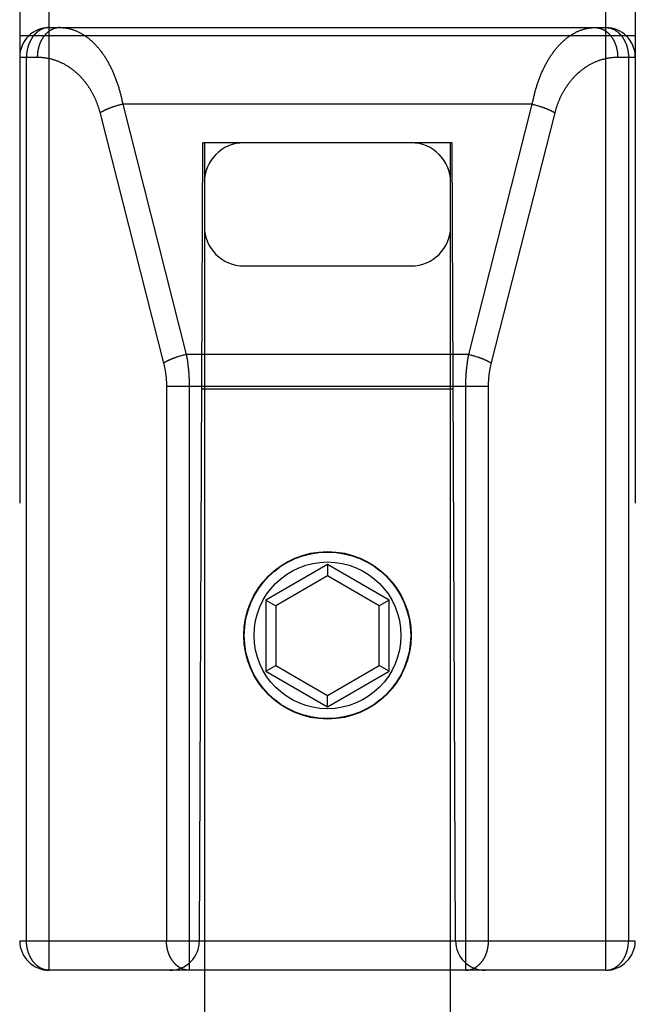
# Model space of a CAD drawing. Header units: inches. Extents: x 0 to 233, y 0 to 151.
# Tile 73 of 85: x 73.94 to 74.565, y 107.638 to 108.637. Entities that reach past the tile are written whole.
import ezdxf

# ---------------------------------------------------------------- set-up
doc = ezdxf.new("R2010")
doc.units = ezdxf.units.IN
doc.header["$LTSCALE"] = 12.808219
doc.header["$MEASUREMENT"] = 0
doc.linetypes.add('HIDDEN', pattern=[0.2, 0.1, -0.1])
doc.layers.add('02___PRT_ALL_AXES', color=7, linetype='CONTINUOUS')
doc.layers.add('DEFAULT_2', color=8, linetype='HIDDEN')

msp = doc.modelspace()

# ---------------------------------------------------------------- linework, layer by layer
at = {"layer": '02___PRT_ALL_AXES', "color": 8, "linetype": 'HIDDEN'}
msp.add_line((73.97027, 108.62916), (74.53527, 108.62916), dxfattribs=at)
msp.add_circle((74.25277, 108.01216), 0.085, dxfattribs=at)
at = {"layer": 'DEFAULT_2', "color": 8, "linetype": 'HIDDEN'}
for p, q in [((73.97027, 107.67216), (73.97027, 109.45716)), ((74.53527, 107.67216), (74.53527, 109.45716)), ((73.94027, 109.42716), (73.94027, 107.70216)), ((74.56527, 109.42716), (74.56527, 107.70216)), ((73.97027, 108.62916), (74.53527, 108.62916)), ((73.94027, 108.62116), (74.56527, 108.62116)), ((73.94027, 108.59916), (73.95817, 108.59916)), ((73.94721, 107.70216), (73.94721, 108.59916)), ((74.54737, 108.59916), (74.56527, 108.59916)), ((74.55834, 108.59916), (74.55834, 107.70216)), ((74.02161, 108.54325), (74.08637, 108.28854)), ((74.03546, 108.54867), (74.03468, 108.54841)), ((74.03625, 108.54893), (74.03546, 108.54867)), ((74.03705, 108.54919), (74.03625, 108.54893)), ((74.03786, 108.54944), (74.03705, 108.54919)), ((74.03867, 108.54969), (74.03786, 108.54944)), ((74.04071, 108.55027), (74.03989, 108.55004)), ((74.04154, 108.5505), (74.04071, 108.55027)), ((74.04236, 108.55071), (74.04154, 108.5505)), ((74.04319, 108.55092), (74.04236, 108.55071)), ((74.04402, 108.55113), (74.04319, 108.55092)), ((74.04486, 108.55132), (74.04402, 108.55113)), ((74.04486, 108.55132), (74.10944, 108.29731)), ((74.46069, 108.55132), (74.04486, 108.55132)), ((74.39611, 108.29731), (74.46069, 108.55132)), ((74.419, 108.28783), (74.48375, 108.54255)), ((74.46194, 108.55103), (74.46277, 108.55082)), ((74.46277, 108.55082), (74.46359, 108.55061)), ((74.46359, 108.55061), (74.46442, 108.55038)), ((74.46442, 108.55038), (74.46524, 108.55016)), ((74.46524, 108.55016), (74.46606, 108.54992)), ((74.46606, 108.54992), (74.46688, 108.54969)), ((74.46688, 108.54969), (74.46769, 108.54944)), ((74.46769, 108.54944), (74.46849, 108.54919)), ((74.46849, 108.54919), (74.46929, 108.54893)), ((74.46929, 108.54893), (74.47008, 108.54867)), ((74.12277, 107.70216), (74.12627, 108.51216)), ((74.12777, 108.51216), (74.12627, 108.51216)), ((74.12777, 108.51216), (74.12777, 76.51038)), ((74.37777, 108.51216), (74.12777, 108.51216)), ((74.37777, 76.51038), (74.37777, 108.51216)), ((74.37927, 108.51216), (74.37777, 108.51216)), ((74.38277, 107.70216), (74.37927, 108.51216)), ((74.16777, 108.38716), (74.33777, 108.38716)), ((74.10004, 108.29466), (74.09926, 108.2944)), ((74.10083, 108.29492), (74.10004, 108.29466)), ((74.10163, 108.29518), (74.10083, 108.29492)), ((74.10244, 108.29543), (74.10163, 108.29518)), ((74.10325, 108.29567), (74.10244, 108.29543)), ((74.10529, 108.29626), (74.10447, 108.29603)), ((74.10612, 108.29648), (74.10529, 108.29626)), ((74.10694, 108.2967), (74.10612, 108.29648)), ((74.10777, 108.29691), (74.10694, 108.2967)), ((74.1086, 108.29712), (74.10777, 108.29691)), ((74.10944, 108.29731), (74.1086, 108.29712)), ((74.39611, 108.29731), (74.10944, 108.29731)), ((74.39611, 108.29731), (74.39694, 108.29712)), ((74.39694, 108.29712), (74.39777, 108.29691)), ((74.39777, 108.29691), (74.3986, 108.2967)), ((74.3986, 108.2967), (74.39943, 108.29648)), ((74.39943, 108.29648), (74.40025, 108.29626)), ((74.40025, 108.29626), (74.40107, 108.29603)), ((74.40107, 108.29603), (74.40189, 108.29579)), ((74.40189, 108.29579), (74.4027, 108.29555)), ((74.4027, 108.29555), (74.40351, 108.2953)), ((74.40351, 108.2953), (74.40431, 108.29505)), ((74.40431, 108.29505), (74.40511, 108.29479)), ((74.08927, 108.26588), (74.08928, 107.70216)), ((74.08928, 108.26515), (74.41627, 108.26515)), ((74.11234, 108.26615), (74.11234, 107.67216)), ((74.38035, 108.26216), (74.12519, 108.26216)), ((74.25277, 108.08402), (74.19027, 108.04794)), ((74.25277, 108.08402), (74.25277, 108.07247)), ((74.31527, 108.04794), (74.25277, 108.08402)), ((74.25277, 108.07247), (74.20027, 108.04216)), ((74.30527, 108.04216), (74.25277, 108.07247)), ((74.19027, 108.04794), (74.19027, 107.97577)), ((74.19027, 108.04794), (74.20027, 108.04216)), ((74.20027, 108.04216), (74.20027, 107.98154)), ((74.31527, 108.04794), (74.30527, 108.04216)), ((74.30527, 107.98154), (74.30527, 108.04216)), ((74.31527, 107.97577), (74.31527, 108.04794)), ((74.19027, 107.97577), (74.20027, 107.98154)), ((74.19027, 107.97577), (74.25277, 107.93968)), ((74.20027, 107.98154), (74.25277, 107.95123)), ((74.25277, 107.95123), (74.30527, 107.98154)), ((74.25277, 107.93968), (74.31527, 107.97577)), ((74.31527, 107.97577), (74.30527, 107.98154)), ((74.25277, 107.93968), (74.25277, 107.95123)), ((73.94027, 107.70216), (74.56527, 107.70216)), ((74.53527, 107.67216), (73.97027, 107.67216))]:
    msp.add_line(p, q, dxfattribs=at)
for points in [[(73.97027, 108.62916), (73.96996, 108.62916), (73.96965, 108.62915), (73.96933, 108.62914), (73.96901, 108.62912), (73.96869, 108.62909), (73.96837, 108.62906), (73.96804, 108.62902), (73.96772, 108.62898), (73.9674, 108.62893), (73.96708, 108.62887), (73.96676, 108.62881), (73.96644, 108.62875), (73.96612, 108.62867), (73.9658, 108.62859), (73.96548, 108.62851), (73.96517, 108.62842), (73.96485, 108.62832), (73.96454, 108.62822), (73.96423, 108.62811), (73.96391, 108.628), (73.9636, 108.62788), (73.96329, 108.62776), (73.96299, 108.62763), (73.96268, 108.62749), (73.96237, 108.62735), (73.96207, 108.6272), (73.96177, 108.62705), (73.96147, 108.62689), (73.96117, 108.62673), (73.96087, 108.62656), (73.96058, 108.62639), (73.96029, 108.62621), (73.96, 108.62602), (73.95971, 108.62583), (73.95942, 108.62564), (73.95913, 108.62543), (73.95885, 108.62523), (73.95857, 108.62502), (73.95829, 108.6248), (73.95802, 108.62458), (73.95775, 108.62435), (73.95747, 108.62412), (73.95721, 108.62389), (73.95694, 108.62365), (73.95668, 108.6234), (73.95642, 108.62315), (73.95616, 108.62289), (73.95591, 108.62263), (73.95565, 108.62237), (73.9554, 108.6221), (73.95516, 108.62183), (73.95492, 108.62155), (73.95468, 108.62127), (73.95444, 108.62098), (73.9542, 108.62069), (73.95397, 108.62039), (73.95375, 108.62009), (73.95352, 108.61979), (73.9533, 108.61948), (73.95308, 108.61917), (73.95287, 108.61885), (73.95266, 108.61853), (73.95245, 108.61821), (73.95225, 108.61788), (73.95205, 108.61755), (73.95185, 108.61722), (73.95166, 108.61688), (73.95147, 108.61654), (73.95128, 108.61619), (73.9511, 108.61584), (73.95092, 108.61549), (73.95075, 108.61514), (73.95058, 108.61478), (73.95041, 108.61442), (73.95025, 108.61405), (73.95009, 108.61369), (73.94993, 108.61332), (73.94978, 108.61294), (73.94964, 108.61257), (73.94949, 108.61219), (73.94936, 108.61181), (73.94922, 108.61143), (73.94909, 108.61104), (73.94896, 108.61065), (73.94884, 108.61026), (73.94872, 108.60987), (73.94861, 108.60948), (73.9485, 108.60908), (73.9484, 108.60868), (73.9483, 108.60828), (73.9482, 108.60788), (73.94811, 108.60748), (73.94802, 108.60707), (73.94794, 108.60666), (73.94786, 108.60626), (73.94778, 108.60585), (73.94771, 108.60543), (73.94765, 108.60502), (73.94759, 108.60461), (73.94753, 108.60419), (73.94748, 108.60378), (73.94743, 108.60336), (73.94739, 108.60294), (73.94735, 108.60253), (73.94732, 108.60211), (73.94729, 108.60169), (73.94726, 108.60127), (73.94724, 108.60085), (73.94723, 108.60043), (73.94721, 108.60001), (73.94721, 108.59958), (73.94721, 108.59916)], [(73.98124, 108.62916), (73.98091, 108.62916), (73.98058, 108.62915), (73.98025, 108.62914), (73.97992, 108.62911), (73.97959, 108.62909), (73.97926, 108.62905), (73.97893, 108.62901), (73.97861, 108.62897), (73.97828, 108.62892), (73.97795, 108.62886), (73.97763, 108.62879), (73.9773, 108.62872), (73.97698, 108.62865), (73.97666, 108.62857), (73.97633, 108.62848), (73.97601, 108.62838), (73.97569, 108.62828), (73.97537, 108.62818), (73.97505, 108.62807), (73.97474, 108.62795), (73.97442, 108.62782), (73.97411, 108.6277), (73.9738, 108.62756), (73.97348, 108.62742), (73.97318, 108.62727), (73.97287, 108.62712), (73.97256, 108.62696), (73.97226, 108.6268), (73.97195, 108.62663), (73.97165, 108.62645), (73.97136, 108.62627), (73.97106, 108.62609), (73.97076, 108.62589), (73.97047, 108.6257), (73.97018, 108.62549), (73.96989, 108.62529), (73.96961, 108.62507), (73.96932, 108.62485), (73.96904, 108.62463), (73.96877, 108.6244), (73.96849, 108.62417), (73.96822, 108.62393), (73.96795, 108.62368), (73.96768, 108.62343), (73.96741, 108.62318), (73.96715, 108.62292), (73.96689, 108.62266), (73.96663, 108.62239), (73.96638, 108.62211), (73.96613, 108.62184), (73.96588, 108.62155), (73.96564, 108.62127), (73.9654, 108.62097), (73.96516, 108.62068), (73.96493, 108.62038), (73.96469, 108.62007), (73.96447, 108.61976), (73.96424, 108.61945), (73.96402, 108.61913), (73.9638, 108.61881), (73.96359, 108.61848), (73.96338, 108.61815), (73.96317, 108.61782), (73.96297, 108.61748), (73.96277, 108.61714), (73.96258, 108.6168), (73.96238, 108.61645), (73.9622, 108.6161), (73.96201, 108.61574), (73.96183, 108.61538), (73.96166, 108.61502), (73.96148, 108.61466), (73.96132, 108.61429), (73.96115, 108.61392), (73.96099, 108.61354), (73.96084, 108.61316), (73.96068, 108.61278), (73.96054, 108.6124), (73.96039, 108.61201), (73.96025, 108.61163), (73.96012, 108.61123), (73.95999, 108.61084), (73.95986, 108.61045), (73.95974, 108.61005), (73.95962, 108.60965), (73.95951, 108.60924), (73.9594, 108.60884), (73.9593, 108.60843), (73.9592, 108.60803), (73.9591, 108.60762), (73.95901, 108.6072), (73.95893, 108.60679), (73.95885, 108.60637), (73.95877, 108.60596), (73.9587, 108.60554), (73.95863, 108.60512), (73.95857, 108.6047), (73.95851, 108.60428), (73.95845, 108.60386), (73.9584, 108.60343), (73.95836, 108.60301), (73.95832, 108.60258), (73.95828, 108.60216), (73.95825, 108.60173), (73.95823, 108.6013), (73.95821, 108.60088), (73.95819, 108.60045), (73.95818, 108.60002), (73.95817, 108.59959), (73.95817, 108.59916)], [(73.98124, 108.62916), (73.98196, 108.62916), (73.98269, 108.62914), (73.98341, 108.6291), (73.98414, 108.62906), (73.98486, 108.629), (73.98559, 108.62893), (73.98631, 108.62884), (73.98703, 108.62875), (73.98775, 108.62863), (73.98847, 108.62851), (73.98919, 108.62837), (73.98991, 108.62822), (73.99063, 108.62806), (73.99134, 108.62789), (73.99205, 108.6277), (73.99276, 108.6275), (73.99347, 108.62729), (73.99418, 108.62706), (73.99489, 108.62682), (73.99559, 108.62657), (73.99629, 108.62631), (73.99699, 108.62604), (73.99768, 108.62575), (73.99838, 108.62545), (73.99907, 108.62514), (73.99976, 108.62481), (74.00044, 108.62448), (74.00112, 108.62413), (74.0018, 108.62377), (74.00248, 108.6234), (74.00315, 108.62302), (74.00382, 108.62263), (74.00449, 108.62223), (74.00515, 108.62181), (74.00581, 108.62138), (74.00646, 108.62095), (74.00712, 108.6205), (74.00776, 108.62004), (74.00841, 108.61957), (74.00905, 108.61909), (74.00968, 108.6186), (74.01032, 108.6181), (74.01094, 108.61759), (74.01157, 108.61707), (74.01219, 108.61653), (74.0128, 108.61599), (74.01341, 108.61544), (74.01402, 108.61488), (74.01462, 108.61431), (74.01522, 108.61373), (74.01581, 108.61314), (74.01639, 108.61255), (74.01698, 108.61194), (74.01755, 108.61133), (74.01813, 108.6107), (74.0187, 108.61007), (74.01926, 108.60943), (74.01982, 108.60878), (74.02037, 108.60812), (74.02092, 108.60745), (74.02146, 108.60678), (74.022, 108.6061), (74.02253, 108.60541), (74.02306, 108.60471), (74.02358, 108.60401), (74.02409, 108.6033), (74.0246, 108.60258), (74.02511, 108.60185), (74.02561, 108.60112), (74.02611, 108.60038), (74.02659, 108.59963), (74.02708, 108.59888), (74.02756, 108.59812), (74.02803, 108.59735), (74.0285, 108.59658), (74.02896, 108.5958), (74.02942, 108.59502), (74.02987, 108.59423), (74.03031, 108.59343), (74.03075, 108.59263), (74.03118, 108.59182), (74.03161, 108.59101), (74.03204, 108.59019), (74.03245, 108.58937), (74.03286, 108.58854), (74.03327, 108.5877), (74.03367, 108.58687), (74.03406, 108.58602), (74.03445, 108.58517), (74.03484, 108.58432), (74.03521, 108.58346), (74.03558, 108.5826), (74.03595, 108.58174), (74.03631, 108.58087), (74.03666, 108.57999), (74.03701, 108.57912), (74.03736, 108.57823), (74.03769, 108.57735), (74.03803, 108.57646), (74.03835, 108.57557), (74.03867, 108.57467), (74.03899, 108.57377), (74.0393, 108.57287), (74.0396, 108.57196), (74.0399, 108.57105), (74.04019, 108.57014), (74.04048, 108.56922), (74.04076, 108.5683), (74.04103, 108.56738), (74.0413, 108.56646), (74.04156, 108.56553), (74.04182, 108.5646), (74.04208, 108.56367), (74.04232, 108.56273), (74.04256, 108.56179), (74.0428, 108.56085), (74.04303, 108.55991), (74.04325, 108.55897), (74.04347, 108.55802), (74.04369, 108.55707), (74.0439, 108.55612), (74.0441, 108.55516), (74.0443, 108.55421), (74.04449, 108.55325), (74.04467, 108.55229), (74.04486, 108.55132)], [(74.46069, 108.55132), (74.46087, 108.5523), (74.46106, 108.55327), (74.46126, 108.55424), (74.46146, 108.55521), (74.46166, 108.55618), (74.46187, 108.55715), (74.46209, 108.55811), (74.46231, 108.55907), (74.46254, 108.56003), (74.46278, 108.56099), (74.46302, 108.56194), (74.46326, 108.5629), (74.46352, 108.56385), (74.46377, 108.56479), (74.46404, 108.56574), (74.46431, 108.56668), (74.46458, 108.56762), (74.46486, 108.56856), (74.46515, 108.56949), (74.46544, 108.57042), (74.46574, 108.57135), (74.46605, 108.57227), (74.46636, 108.57319), (74.46668, 108.57411), (74.467, 108.57502), (74.46733, 108.57593), (74.46766, 108.57684), (74.468, 108.57774), (74.46835, 108.57864), (74.4687, 108.57954), (74.46905, 108.58043), (74.46942, 108.58131), (74.46979, 108.5822), (74.47016, 108.58308), (74.47054, 108.58395), (74.47093, 108.58482), (74.47132, 108.58568), (74.47172, 108.58654), (74.47213, 108.5874), (74.47254, 108.58825), (74.47295, 108.58909), (74.47338, 108.58993), (74.47381, 108.59077), (74.47424, 108.59159), (74.47468, 108.59242), (74.47512, 108.59323), (74.47558, 108.59405), (74.47603, 108.59485), (74.4765, 108.59565), (74.47697, 108.59644), (74.47744, 108.59723), (74.47792, 108.59801), (74.47841, 108.59879), (74.4789, 108.59955), (74.4794, 108.60031), (74.4799, 108.60107), (74.48041, 108.60181), (74.48092, 108.60255), (74.48144, 108.60328), (74.48197, 108.60401), (74.4825, 108.60472), (74.48303, 108.60543), (74.48357, 108.60613), (74.48412, 108.60683), (74.48467, 108.60751), (74.48523, 108.60819), (74.48579, 108.60886), (74.48636, 108.60952), (74.48694, 108.61017), (74.48751, 108.61081), (74.4881, 108.61144), (74.48869, 108.61207), (74.48928, 108.61268), (74.48988, 108.61329), (74.49048, 108.61388), (74.49109, 108.61447), (74.4917, 108.61504), (74.49232, 108.61561), (74.49294, 108.61617), (74.49357, 108.61672), (74.4942, 108.61725), (74.49483, 108.61778), (74.49547, 108.61829), (74.49612, 108.6188), (74.49676, 108.61929), (74.49742, 108.61978), (74.49807, 108.62025), (74.49873, 108.62071), (74.4994, 108.62116), (74.50006, 108.6216), (74.50074, 108.62203), (74.50141, 108.62244), (74.50209, 108.62285), (74.50277, 108.62324), (74.50346, 108.62362), (74.50414, 108.62399), (74.50484, 108.62435), (74.50553, 108.62469), (74.50623, 108.62502), (74.50693, 108.62534), (74.50763, 108.62565), (74.50834, 108.62595), (74.50905, 108.62623), (74.50976, 108.6265), (74.51047, 108.62676), (74.51119, 108.627), (74.5119, 108.62723), (74.51262, 108.62745), (74.51334, 108.62766), (74.51407, 108.62785), (74.51479, 108.62803), (74.51552, 108.6282), (74.51624, 108.62835), (74.51697, 108.62849), (74.5177, 108.62862), (74.51843, 108.62873), (74.51917, 108.62883), (74.5199, 108.62892), (74.52063, 108.629), (74.52137, 108.62906), (74.5221, 108.6291), (74.52284, 108.62914), (74.52357, 108.62916), (74.52431, 108.62916)], [(74.52431, 108.62916), (74.52464, 108.62916), (74.52497, 108.62915), (74.5253, 108.62914), (74.52562, 108.62911), (74.52595, 108.62909), (74.52628, 108.62905), (74.52661, 108.62901), (74.52694, 108.62897), (74.52726, 108.62892), (74.52759, 108.62886), (74.52792, 108.62879), (74.52824, 108.62872), (74.52857, 108.62865), (74.52889, 108.62857), (74.52921, 108.62848), (74.52953, 108.62838), (74.52985, 108.62828), (74.53017, 108.62818), (74.53049, 108.62807), (74.53081, 108.62795), (74.53112, 108.62782), (74.53144, 108.6277), (74.53175, 108.62756), (74.53206, 108.62742), (74.53237, 108.62727), (74.53268, 108.62712), (74.53298, 108.62696), (74.53329, 108.6268), (74.53359, 108.62663), (74.53389, 108.62645), (74.53419, 108.62627), (74.53449, 108.62609), (74.53478, 108.62589), (74.53507, 108.6257), (74.53536, 108.62549), (74.53565, 108.62529), (74.53594, 108.62507), (74.53622, 108.62485), (74.5365, 108.62463), (74.53678, 108.6244), (74.53705, 108.62417), (74.53733, 108.62393), (74.5376, 108.62368), (74.53787, 108.62343), (74.53813, 108.62318), (74.53839, 108.62292), (74.53865, 108.62266), (74.53891, 108.62239), (74.53916, 108.62211), (74.53941, 108.62184), (74.53966, 108.62155), (74.5399, 108.62127), (74.54015, 108.62097), (74.54038, 108.62068), (74.54062, 108.62038), (74.54085, 108.62007), (74.54108, 108.61976), (74.5413, 108.61945), (74.54152, 108.61913), (74.54174, 108.61881), (74.54195, 108.61848), (74.54216, 108.61815), (74.54237, 108.61782), (74.54257, 108.61748), (74.54277, 108.61714), (74.54297, 108.6168), (74.54316, 108.61645), (74.54335, 108.6161), (74.54353, 108.61574), (74.54371, 108.61538), (74.54389, 108.61502), (74.54406, 108.61466), (74.54423, 108.61429), (74.54439, 108.61392), (74.54455, 108.61354), (74.54471, 108.61316), (74.54486, 108.61278), (74.54501, 108.6124), (74.54515, 108.61201), (74.54529, 108.61163), (74.54542, 108.61123), (74.54555, 108.61084), (74.54568, 108.61045), (74.5458, 108.61005), (74.54592, 108.60965), (74.54603, 108.60924), (74.54614, 108.60884), (74.54625, 108.60843), (74.54634, 108.60803), (74.54644, 108.60762), (74.54653, 108.6072), (74.54662, 108.60679), (74.5467, 108.60637), (74.54677, 108.60596), (74.54685, 108.60554), (74.54691, 108.60512), (74.54698, 108.6047), (74.54704, 108.60428), (74.54709, 108.60386), (74.54714, 108.60343), (74.54718, 108.60301), (74.54722, 108.60258), (74.54726, 108.60216), (74.54729, 108.60173), (74.54732, 108.6013), (74.54734, 108.60088), (74.54735, 108.60045), (74.54736, 108.60002), (74.54737, 108.59959), (74.54737, 108.59916)], [(74.53527, 108.62916), (74.53558, 108.62916), (74.53589, 108.62915), (74.53621, 108.62914), (74.53653, 108.62912), (74.53685, 108.62909), (74.53718, 108.62906), (74.5375, 108.62902), (74.53782, 108.62898), (74.53814, 108.62893), (74.53847, 108.62887), (74.53879, 108.62881), (74.53911, 108.62875), (74.53942, 108.62867), (74.53974, 108.62859), (74.54006, 108.62851), (74.54038, 108.62842), (74.54069, 108.62832), (74.54101, 108.62822), (74.54132, 108.62811), (74.54163, 108.628), (74.54194, 108.62788), (74.54225, 108.62776), (74.54256, 108.62763), (74.54286, 108.62749), (74.54317, 108.62735), (74.54347, 108.6272), (74.54377, 108.62705), (74.54408, 108.62689), (74.54437, 108.62673), (74.54467, 108.62656), (74.54496, 108.62639), (74.54526, 108.62621), (74.54555, 108.62602), (74.54584, 108.62583), (74.54612, 108.62564), (74.54641, 108.62543), (74.54669, 108.62523), (74.54697, 108.62502), (74.54725, 108.6248), (74.54753, 108.62458), (74.5478, 108.62435), (74.54807, 108.62412), (74.54834, 108.62389), (74.5486, 108.62365), (74.54887, 108.6234), (74.54913, 108.62315), (74.54938, 108.62289), (74.54964, 108.62263), (74.54989, 108.62237), (74.55014, 108.6221), (74.55039, 108.62183), (74.55063, 108.62155), (74.55087, 108.62127), (74.55111, 108.62098), (74.55134, 108.62069), (74.55157, 108.62039), (74.5518, 108.62009), (74.55202, 108.61979), (74.55224, 108.61948), (74.55246, 108.61917), (74.55267, 108.61885), (74.55289, 108.61853), (74.55309, 108.61821), (74.5533, 108.61788), (74.5535, 108.61755), (74.55369, 108.61722), (74.55389, 108.61688), (74.55408, 108.61654), (74.55426, 108.61619), (74.55444, 108.61584), (74.55462, 108.61549), (74.5548, 108.61514), (74.55497, 108.61478), (74.55513, 108.61442), (74.5553, 108.61405), (74.55545, 108.61369), (74.55561, 108.61332), (74.55576, 108.61295), (74.55591, 108.61257), (74.55605, 108.61219), (74.55619, 108.61181), (74.55632, 108.61143), (74.55645, 108.61104), (74.55658, 108.61065), (74.5567, 108.61026), (74.55682, 108.60987), (74.55693, 108.60948), (74.55704, 108.60908), (74.55715, 108.60868), (74.55725, 108.60828), (74.55734, 108.60788), (74.55744, 108.60748), (74.55752, 108.60707), (74.55761, 108.60666), (74.55768, 108.60626), (74.55776, 108.60585), (74.55783, 108.60543), (74.55789, 108.60502), (74.55796, 108.60461), (74.55801, 108.60419), (74.55806, 108.60378), (74.55811, 108.60336), (74.55815, 108.60294), (74.55819, 108.60253), (74.55823, 108.60211), (74.55826, 108.60169), (74.55828, 108.60127), (74.5583, 108.60085), (74.55832, 108.60043), (74.55833, 108.60001), (74.55834, 108.59958), (74.55834, 108.59916)], [(73.95817, 108.59916), (73.9589, 108.59916), (73.95962, 108.59914), (73.96035, 108.59912), (73.96107, 108.59909), (73.9618, 108.59904), (73.96252, 108.59899), (73.96324, 108.59893), (73.96396, 108.59886), (73.96469, 108.59878), (73.96541, 108.59869), (73.96612, 108.59859), (73.96684, 108.59848), (73.96756, 108.59836), (73.96827, 108.59824), (73.96899, 108.5981), (73.9697, 108.59795), (73.97041, 108.5978), (73.97111, 108.59763), (73.97182, 108.59746), (73.97252, 108.59728), (73.97322, 108.59709), (73.97392, 108.59689), (73.97462, 108.59668), (73.97531, 108.59646), (73.976, 108.59624), (73.97669, 108.596), (73.97738, 108.59576), (73.97806, 108.5955), (73.97874, 108.59524), (73.97941, 108.59498), (73.98009, 108.5947), (73.98076, 108.59441), (73.98142, 108.59412), (73.98208, 108.59382), (73.98274, 108.59351), (73.9834, 108.59319), (73.98405, 108.59286), (73.9847, 108.59253), (73.98534, 108.59219), (73.98598, 108.59184), (73.98662, 108.59148), (73.98725, 108.59112), (73.98788, 108.59074), (73.9885, 108.59036), (73.98912, 108.58998), (73.98973, 108.58959), (73.99035, 108.58918), (73.99095, 108.58878), (73.99155, 108.58836), (73.99215, 108.58794), (73.99274, 108.58751), (73.99333, 108.58708), (73.99391, 108.58664), (73.99449, 108.58619), (73.99506, 108.58574), (73.99563, 108.58528), (73.99619, 108.58481), (73.99675, 108.58434), (73.9973, 108.58386), (73.99785, 108.58337), (73.99839, 108.58288), (73.99893, 108.58239), (73.99946, 108.58189), (73.99999, 108.58138), (74.00051, 108.58087), (74.00103, 108.58035), (74.00154, 108.57983), (74.00204, 108.5793), (74.00254, 108.57877), (74.00304, 108.57823), (74.00353, 108.57769), (74.00401, 108.57714), (74.00449, 108.57658), (74.00496, 108.57603), (74.00543, 108.57547), (74.00589, 108.5749), (74.00635, 108.57433), (74.0068, 108.57375), (74.00725, 108.57318), (74.00768, 108.57259), (74.00812, 108.572), (74.00855, 108.57141), (74.00897, 108.57082), (74.00939, 108.57022), (74.0098, 108.56962), (74.0102, 108.56901), (74.0106, 108.5684), (74.011, 108.56779), (74.01139, 108.56717), (74.01177, 108.56655), (74.01215, 108.56593), (74.01252, 108.5653), (74.01288, 108.56467), (74.01324, 108.56404), (74.0136, 108.5634), (74.01395, 108.56277), (74.01429, 108.56212), (74.01463, 108.56148), (74.01496, 108.56083), (74.01529, 108.56018), (74.01561, 108.55953), (74.01592, 108.55888), (74.01623, 108.55822), (74.01653, 108.55756), (74.01683, 108.5569), (74.01712, 108.55623), (74.01741, 108.55557), (74.01769, 108.5549), (74.01796, 108.55423), (74.01823, 108.55356), (74.0185, 108.55288), (74.01876, 108.55221), (74.01901, 108.55153), (74.01926, 108.55085), (74.0195, 108.55017), (74.01973, 108.54948), (74.01996, 108.5488), (74.02019, 108.54811), (74.02041, 108.54742), (74.02062, 108.54673), (74.02083, 108.54604), (74.02103, 108.54535), (74.02123, 108.54465), (74.02142, 108.54395), (74.02161, 108.54325)], [(74.48375, 108.54255), (74.48394, 108.54326), (74.48413, 108.54397), (74.48432, 108.54468), (74.48452, 108.54538), (74.48473, 108.54609), (74.48494, 108.54679), (74.48516, 108.54749), (74.48538, 108.54819), (74.48561, 108.54889), (74.48584, 108.54958), (74.48608, 108.55028), (74.48633, 108.55097), (74.48658, 108.55166), (74.48684, 108.55235), (74.48711, 108.55304), (74.48737, 108.55372), (74.48765, 108.5544), (74.48793, 108.55508), (74.48822, 108.55576), (74.48851, 108.55644), (74.48881, 108.55711), (74.48911, 108.55779), (74.48943, 108.55846), (74.48974, 108.55912), (74.49006, 108.55979), (74.49039, 108.56045), (74.49073, 108.56111), (74.49107, 108.56177), (74.49141, 108.56242), (74.49176, 108.56307), (74.49212, 108.56372), (74.49248, 108.56436), (74.49285, 108.56501), (74.49323, 108.56565), (74.49361, 108.56628), (74.494, 108.56691), (74.49439, 108.56754), (74.49479, 108.56817), (74.49519, 108.56879), (74.4956, 108.56941), (74.49602, 108.57002), (74.49644, 108.57063), (74.49687, 108.57124), (74.49731, 108.57184), (74.49775, 108.57244), (74.49819, 108.57303), (74.49864, 108.57362), (74.4991, 108.57421), (74.49956, 108.57479), (74.50003, 108.57537), (74.50051, 108.57594), (74.50099, 108.57651), (74.50147, 108.57707), (74.50196, 108.57763), (74.50246, 108.57818), (74.50296, 108.57873), (74.50347, 108.57927), (74.50399, 108.57981), (74.50451, 108.58034), (74.50503, 108.58087), (74.50556, 108.58139), (74.5061, 108.5819), (74.50664, 108.58241), (74.50719, 108.58292), (74.50774, 108.58342), (74.5083, 108.58391), (74.50886, 108.58439), (74.50943, 108.58487), (74.51, 108.58535), (74.51058, 108.58581), (74.51116, 108.58627), (74.51175, 108.58673), (74.51235, 108.58718), (74.51294, 108.58762), (74.51355, 108.58805), (74.51415, 108.58848), (74.51477, 108.5889), (74.51538, 108.58931), (74.51601, 108.58971), (74.51663, 108.59011), (74.51726, 108.5905), (74.5179, 108.59088), (74.51854, 108.59126), (74.51918, 108.59163), (74.51983, 108.59198), (74.52048, 108.59234), (74.52114, 108.59268), (74.5218, 108.59302), (74.52246, 108.59334), (74.52313, 108.59366), (74.5238, 108.59397), (74.52448, 108.59428), (74.52516, 108.59457), (74.52584, 108.59486), (74.52652, 108.59513), (74.52721, 108.5954), (74.5279, 108.59566), (74.5286, 108.59591), (74.5293, 108.59615), (74.53, 108.59639), (74.5307, 108.59661), (74.5314, 108.59682), (74.53211, 108.59703), (74.53282, 108.59723), (74.53354, 108.59741), (74.53425, 108.59759), (74.53497, 108.59776), (74.53569, 108.59792), (74.53641, 108.59807), (74.53713, 108.59821), (74.53786, 108.59834), (74.53858, 108.59846), (74.53931, 108.59857), (74.54004, 108.59868), (74.54077, 108.59877), (74.5415, 108.59885), (74.54223, 108.59892), (74.54297, 108.59899), (74.5437, 108.59904), (74.54443, 108.59909), (74.54517, 108.59912), (74.5459, 108.59914), (74.54664, 108.59916), (74.54737, 108.59916)], [(74.03468, 108.54841), (74.03429, 108.54827), (74.0339, 108.54814), (74.03352, 108.548), (74.03314, 108.54786), (74.03276, 108.54772), (74.03238, 108.54758), (74.03201, 108.54744), (74.03164, 108.5473), (74.03127, 108.54715), (74.0309, 108.54701), (74.03054, 108.54686), (74.03018, 108.54672), (74.02982, 108.54657), (74.02946, 108.54642), (74.02911, 108.54627), (74.02876, 108.54612), (74.02842, 108.54597), (74.02808, 108.54582), (74.02774, 108.54567), (74.0274, 108.54552), (74.02707, 108.54537), (74.02674, 108.54521), (74.02642, 108.54506), (74.0261, 108.54491), (74.02578, 108.54475), (74.02547, 108.5446), (74.02516, 108.54444), (74.02486, 108.54429), (74.02456, 108.54413), (74.02426, 108.54397), (74.02397, 108.54382), (74.02368, 108.54366), (74.0234, 108.5435), (74.02312, 108.54334), (74.02284, 108.54319), (74.02257, 108.54303), (74.02231, 108.54287), (74.02205, 108.54271), (74.02179, 108.54255)], [(74.03989, 108.55004), (74.03948, 108.54992), (74.03867, 108.54969)], [(74.46069, 108.55132), (74.46152, 108.55113), (74.46194, 108.55103)], [(74.47008, 108.54867), (74.47086, 108.54841), (74.47125, 108.54827), (74.47164, 108.54814), (74.47202, 108.548), (74.47241, 108.54786), (74.47279, 108.54772), (74.47316, 108.54758), (74.47354, 108.54744), (74.47391, 108.5473), (74.47428, 108.54715), (74.47464, 108.54701), (74.47501, 108.54686), (74.47537, 108.54672), (74.47573, 108.54657), (74.47608, 108.54642), (74.47643, 108.54627), (74.47678, 108.54612), (74.47713, 108.54597), (74.47747, 108.54582), (74.47781, 108.54567), (74.47814, 108.54552), (74.47847, 108.54537), (74.4788, 108.54521), (74.47912, 108.54506), (74.47944, 108.54491), (74.47976, 108.54475), (74.48007, 108.5446), (74.48038, 108.54444), (74.48069, 108.54429), (74.48099, 108.54413), (74.48128, 108.54397), (74.48158, 108.54382), (74.48186, 108.54366), (74.48215, 108.5435), (74.48243, 108.54334), (74.4827, 108.54319), (74.48297, 108.54303), (74.48324, 108.54287), (74.4835, 108.54271), (74.48375, 108.54255)], [(74.09926, 108.2944), (74.09887, 108.29426), (74.09848, 108.29412), (74.0981, 108.29399), (74.09772, 108.29385), (74.09734, 108.29371), (74.09696, 108.29357), (74.09659, 108.29343), (74.09621, 108.29329), (74.09585, 108.29314), (74.09548, 108.293), (74.09512, 108.29285), (74.09475, 108.29271), (74.0944, 108.29256), (74.09404, 108.29241), (74.09369, 108.29226), (74.09334, 108.29211), (74.093, 108.29196), (74.09266, 108.29181), (74.09232, 108.29166), (74.09198, 108.29151), (74.09165, 108.29136), (74.09132, 108.2912), (74.091, 108.29105), (74.09068, 108.2909), (74.09036, 108.29074), (74.09005, 108.29059), (74.08974, 108.29043), (74.08944, 108.29027), (74.08914, 108.29012), (74.08884, 108.28996), (74.08855, 108.2898), (74.08826, 108.28965), (74.08798, 108.28949), (74.0877, 108.28933), (74.08742, 108.28917), (74.08715, 108.28902), (74.08689, 108.28886), (74.08663, 108.2887), (74.08637, 108.28854)], [(74.10447, 108.29603), (74.10406, 108.29591), (74.10325, 108.29567)], [(74.10944, 108.29731), (74.10961, 108.29636), (74.10977, 108.29542), (74.10993, 108.2945), (74.11008, 108.29357), (74.11023, 108.29265), (74.11037, 108.29172), (74.11051, 108.29079), (74.11064, 108.28985), (74.11077, 108.28892), (74.11089, 108.28799), (74.11101, 108.28705), (74.11112, 108.28612), (74.11123, 108.28518), (74.11133, 108.28424), (74.11143, 108.28331), (74.11152, 108.28237), (74.11161, 108.28143), (74.11169, 108.28049), (74.11177, 108.27955), (74.11184, 108.2786), (74.11191, 108.27766), (74.11197, 108.27672), (74.11203, 108.27577), (74.11208, 108.27483), (74.11213, 108.27388), (74.11218, 108.27294), (74.11221, 108.272), (74.11225, 108.27105), (74.11228, 108.27009), (74.1123, 108.26912), (74.11232, 108.26813), (74.11233, 108.26714), (74.11234, 108.26615)], [(74.3932, 107.67216), (74.3932, 108.26612), (74.39321, 108.26708), (74.39322, 108.26803), (74.39324, 108.26897), (74.39326, 108.26992), (74.39329, 108.27086), (74.39332, 108.27181), (74.39336, 108.27275), (74.3934, 108.2737), (74.39345, 108.27464), (74.3935, 108.27559), (74.39356, 108.27653), (74.39362, 108.27747), (74.39369, 108.27842), (74.39376, 108.27936), (74.39384, 108.2803), (74.39392, 108.28124), (74.394, 108.28218), (74.3941, 108.28312), (74.39419, 108.28406), (74.39429, 108.285), (74.3944, 108.28594), (74.39451, 108.28687), (74.39463, 108.28781), (74.39475, 108.28874), (74.39488, 108.28968), (74.39501, 108.29061), (74.39514, 108.29154), (74.39529, 108.29249), (74.39544, 108.29344), (74.3956, 108.2944), (74.39576, 108.29537), (74.39593, 108.29634), (74.39611, 108.29731)], [(74.40511, 108.29479), (74.40589, 108.29453), (74.40629, 108.2944), (74.40667, 108.29426), (74.40706, 108.29412), (74.40744, 108.29399), (74.40783, 108.29385), (74.40821, 108.29371), (74.40858, 108.29357), (74.40896, 108.29343), (74.40933, 108.29329), (74.4097, 108.29314), (74.41006, 108.293), (74.41043, 108.29285), (74.41079, 108.29271), (74.41115, 108.29256), (74.4115, 108.29241), (74.41185, 108.29226), (74.4122, 108.29211), (74.41255, 108.29196), (74.41289, 108.29181), (74.41323, 108.29166), (74.41356, 108.29151), (74.41389, 108.29136), (74.41422, 108.2912), (74.41454, 108.29105), (74.41486, 108.2909), (74.41518, 108.29074), (74.41549, 108.29059), (74.4158, 108.29043), (74.41611, 108.29027), (74.41641, 108.29012), (74.4167, 108.28996), (74.417, 108.2898), (74.41728, 108.28965), (74.41757, 108.28949), (74.41785, 108.28933), (74.41812, 108.28917), (74.41839, 108.28902), (74.41866, 108.28886), (74.41892, 108.2887), (74.41918, 108.28854)], [(74.08637, 108.28854), (74.08654, 108.28785), (74.08671, 108.28717), (74.08687, 108.28649), (74.08702, 108.28582), (74.08716, 108.28515), (74.08731, 108.28447), (74.08744, 108.2838), (74.08758, 108.28312), (74.0877, 108.28244), (74.08783, 108.28176), (74.08794, 108.28108), (74.08806, 108.2804), (74.08816, 108.27972), (74.08827, 108.27904), (74.08836, 108.27836), (74.08846, 108.27767), (74.08854, 108.27699), (74.08863, 108.2763), (74.0887, 108.27562), (74.08878, 108.27494), (74.08884, 108.27425), (74.08891, 108.27356), (74.08896, 108.27288), (74.08902, 108.27219), (74.08907, 108.2715), (74.08911, 108.27082), (74.08915, 108.27013), (74.08918, 108.26944), (74.08921, 108.26874), (74.08923, 108.26804), (74.08925, 108.26732), (74.08926, 108.2666), (74.08927, 108.26588)], [(74.41627, 107.70216), (74.41627, 108.26586), (74.41628, 108.26656), (74.41629, 108.26725), (74.41631, 108.26793), (74.41633, 108.26862), (74.41636, 108.26931), (74.41639, 108.26999), (74.41643, 108.27068), (74.41647, 108.27137), (74.41652, 108.27205), (74.41657, 108.27274), (74.41663, 108.27343), (74.41669, 108.27411), (74.41675, 108.2748), (74.41683, 108.27548), (74.4169, 108.27617), (74.41698, 108.27685), (74.41707, 108.27754), (74.41716, 108.27822), (74.41726, 108.2789), (74.41736, 108.27959), (74.41747, 108.28027), (74.41758, 108.28095), (74.41769, 108.28163), (74.41782, 108.28231), (74.41794, 108.28299), (74.41807, 108.28367), (74.41821, 108.28434), (74.41835, 108.28503), (74.41851, 108.28572), (74.41866, 108.28643), (74.41883, 108.28713), (74.419, 108.28783)], [(73.97027, 107.67216), (73.96996, 107.67217), (73.96965, 107.67217), (73.96933, 107.67219), (73.96901, 107.67221), (73.96869, 107.67223), (73.96837, 107.67227), (73.96804, 107.6723), (73.96772, 107.67235), (73.9674, 107.6724), (73.96708, 107.67245), (73.96676, 107.67251), (73.96644, 107.67258), (73.96612, 107.67265), (73.9658, 107.67273), (73.96548, 107.67282), (73.96517, 107.67291), (73.96485, 107.673), (73.96454, 107.6731), (73.96423, 107.67321), (73.96391, 107.67333), (73.9636, 107.67344), (73.96329, 107.67357), (73.96299, 107.6737), (73.96268, 107.67384), (73.96237, 107.67398), (73.96207, 107.67412), (73.96177, 107.67428), (73.96147, 107.67443), (73.96117, 107.6746), (73.96087, 107.67477), (73.96058, 107.67494), (73.96029, 107.67512), (73.96, 107.67531), (73.95971, 107.6755), (73.95942, 107.67569), (73.95913, 107.67589), (73.95885, 107.6761), (73.95857, 107.67631), (73.95829, 107.67653), (73.95802, 107.67675), (73.95775, 107.67697), (73.95748, 107.6772), (73.95721, 107.67744), (73.95694, 107.67768), (73.95668, 107.67793), (73.95642, 107.67818), (73.95616, 107.67843), (73.95591, 107.67869), (73.95565, 107.67896), (73.9554, 107.67923), (73.95516, 107.6795), (73.95492, 107.67978), (73.95468, 107.68006), (73.95444, 107.68035), (73.9542, 107.68064), (73.95397, 107.68093), (73.95375, 107.68123), (73.95352, 107.68154), (73.9533, 107.68185), (73.95308, 107.68216), (73.95287, 107.68247), (73.95266, 107.68279), (73.95245, 107.68312), (73.95225, 107.68344), (73.95205, 107.68377), (73.95185, 107.68411), (73.95166, 107.68445), (73.95147, 107.68479), (73.95128, 107.68513), (73.9511, 107.68548), (73.95092, 107.68583), (73.95075, 107.68619), (73.95058, 107.68655), (73.95041, 107.68691), (73.95025, 107.68727), (73.95009, 107.68764), (73.94993, 107.68801), (73.94978, 107.68838), (73.94964, 107.68876), (73.94949, 107.68914), (73.94936, 107.68952), (73.94922, 107.6899), (73.94909, 107.69028), (73.94896, 107.69067), (73.94884, 107.69106), (73.94872, 107.69145), (73.94861, 107.69185), (73.9485, 107.69225), (73.9484, 107.69264), (73.9483, 107.69304), (73.9482, 107.69345), (73.94811, 107.69385), (73.94802, 107.69426), (73.94794, 107.69466), (73.94786, 107.69507), (73.94778, 107.69548), (73.94771, 107.69589), (73.94765, 107.69631), (73.94759, 107.69672), (73.94753, 107.69713), (73.94748, 107.69755), (73.94743, 107.69797), (73.94739, 107.69838), (73.94735, 107.6988), (73.94732, 107.69922), (73.94729, 107.69964), (73.94726, 107.70006), (73.94724, 107.70048), (73.94723, 107.7009), (73.94721, 107.70132), (73.94721, 107.70174), (73.94721, 107.70216)], [(74.11234, 107.67216), (74.11203, 107.67217), (74.11171, 107.67217), (74.11139, 107.67219), (74.11107, 107.67221), (74.11074, 107.67224), (74.11042, 107.67227), (74.1101, 107.67231), (74.10978, 107.67235), (74.10946, 107.6724), (74.10913, 107.67245), (74.10881, 107.67252), (74.1085, 107.67258), (74.10818, 107.67266), (74.10786, 107.67274), (74.10754, 107.67282), (74.10723, 107.67291), (74.10691, 107.67301), (74.1066, 107.67311), (74.10628, 107.67322), (74.10597, 107.67333), (74.10566, 107.67345), (74.10535, 107.67357), (74.10504, 107.6737), (74.10474, 107.67384), (74.10443, 107.67398), (74.10413, 107.67413), (74.10383, 107.67428), (74.10353, 107.67444), (74.10323, 107.6746), (74.10293, 107.67477), (74.10264, 107.67495), (74.10235, 107.67513), (74.10206, 107.67531), (74.10177, 107.6755), (74.10148, 107.6757), (74.1012, 107.6759), (74.10091, 107.6761), (74.10063, 107.67632), (74.10036, 107.67653), (74.10008, 107.67675), (74.09981, 107.67698), (74.09954, 107.67721), (74.09927, 107.67745), (74.099, 107.67769), (74.09874, 107.67793), (74.09848, 107.67818), (74.09822, 107.67844), (74.09797, 107.6787), (74.09772, 107.67896), (74.09747, 107.67923), (74.09722, 107.67951), (74.09698, 107.67979), (74.09674, 107.68007), (74.0965, 107.68035), (74.09627, 107.68065), (74.09604, 107.68094), (74.09581, 107.68124), (74.09559, 107.68154), (74.09537, 107.68185), (74.09515, 107.68216), (74.09493, 107.68248), (74.09472, 107.6828), (74.09452, 107.68312), (74.09431, 107.68345), (74.09411, 107.68378), (74.09392, 107.68412), (74.09372, 107.68445), (74.09353, 107.6848), (74.09335, 107.68514), (74.09317, 107.68549), (74.09299, 107.68584), (74.09281, 107.68619), (74.09264, 107.68655), (74.09248, 107.68691), (74.09232, 107.68728), (74.09216, 107.68764), (74.092, 107.68801), (74.09185, 107.68839), (74.0917, 107.68876), (74.09156, 107.68914), (74.09142, 107.68952), (74.09129, 107.6899), (74.09116, 107.69029), (74.09103, 107.69068), (74.09091, 107.69107), (74.09079, 107.69146), (74.09068, 107.69185), (74.09057, 107.69225), (74.09047, 107.69265), (74.09037, 107.69305), (74.09027, 107.69345), (74.09018, 107.69385), (74.09009, 107.69426), (74.09001, 107.69467), (74.08993, 107.69507), (74.08985, 107.69548), (74.08978, 107.6959), (74.08972, 107.69631), (74.08966, 107.69672), (74.0896, 107.69714), (74.08955, 107.69755), (74.0895, 107.69797), (74.08946, 107.69838), (74.08942, 107.6988), (74.08939, 107.69922), (74.08936, 107.69964), (74.08933, 107.70006), (74.08931, 107.70048), (74.0893, 107.7009), (74.08928, 107.70132), (74.08928, 107.70174), (74.08928, 107.70216)], [(74.3932, 107.67216), (74.39352, 107.67217), (74.39383, 107.67217), (74.39416, 107.67219), (74.39448, 107.67221), (74.3948, 107.67224), (74.39512, 107.67227), (74.39545, 107.67231), (74.39577, 107.67235), (74.39609, 107.6724), (74.39641, 107.67245), (74.39673, 107.67252), (74.39705, 107.67258), (74.39737, 107.67266), (74.39769, 107.67274), (74.398, 107.67282), (74.39832, 107.67291), (74.39863, 107.67301), (74.39895, 107.67311), (74.39926, 107.67322), (74.39957, 107.67333), (74.39988, 107.67345), (74.40019, 107.67357), (74.4005, 107.6737), (74.40081, 107.67384), (74.40111, 107.67398), (74.40141, 107.67413), (74.40172, 107.67428), (74.40202, 107.67444), (74.40231, 107.6746), (74.40261, 107.67477), (74.40291, 107.67495), (74.4032, 107.67513), (74.40349, 107.67531), (74.40378, 107.6755), (74.40406, 107.6757), (74.40435, 107.6759), (74.40463, 107.6761), (74.40491, 107.67632), (74.40519, 107.67653), (74.40546, 107.67675), (74.40574, 107.67698), (74.40601, 107.67721), (74.40628, 107.67745), (74.40654, 107.67769), (74.4068, 107.67793), (74.40706, 107.67818), (74.40732, 107.67844), (74.40758, 107.6787), (74.40783, 107.67896), (74.40808, 107.67923), (74.40832, 107.67951), (74.40856, 107.67979), (74.4088, 107.68007), (74.40904, 107.68035), (74.40928, 107.68065), (74.40951, 107.68094), (74.40973, 107.68124), (74.40996, 107.68154), (74.41018, 107.68185), (74.4104, 107.68216), (74.41061, 107.68248), (74.41082, 107.6828), (74.41103, 107.68312), (74.41123, 107.68345), (74.41143, 107.68378), (74.41163, 107.68412), (74.41182, 107.68445), (74.41201, 107.6848), (74.4122, 107.68514), (74.41238, 107.68549), (74.41256, 107.68584), (74.41273, 107.68619), (74.4129, 107.68655), (74.41307, 107.68691), (74.41323, 107.68728), (74.41339, 107.68764), (74.41354, 107.68801), (74.41369, 107.68839), (74.41384, 107.68876), (74.41398, 107.68914), (74.41412, 107.68952), (74.41425, 107.6899), (74.41438, 107.69029), (74.41451, 107.69068), (74.41463, 107.69107), (74.41475, 107.69146), (74.41486, 107.69185), (74.41497, 107.69225), (74.41508, 107.69265), (74.41518, 107.69305), (74.41527, 107.69345), (74.41537, 107.69385), (74.41545, 107.69426), (74.41554, 107.69467), (74.41562, 107.69507), (74.41569, 107.69548), (74.41576, 107.6959), (74.41582, 107.69631), (74.41589, 107.69672), (74.41594, 107.69714), (74.41599, 107.69755), (74.41604, 107.69797), (74.41608, 107.69838), (74.41612, 107.6988), (74.41616, 107.69922), (74.41619, 107.69964), (74.41621, 107.70006), (74.41623, 107.70048), (74.41625, 107.7009), (74.41626, 107.70132), (74.41627, 107.70174), (74.41627, 107.70216)], [(74.53527, 107.67216), (74.53558, 107.67217), (74.53589, 107.67217), (74.53621, 107.67219), (74.53653, 107.67221), (74.53685, 107.67223), (74.53718, 107.67227), (74.5375, 107.6723), (74.53782, 107.67235), (74.53814, 107.6724), (74.53847, 107.67245), (74.53879, 107.67251), (74.53911, 107.67258), (74.53942, 107.67265), (74.53974, 107.67273), (74.54006, 107.67282), (74.54038, 107.67291), (74.54069, 107.673), (74.54101, 107.6731), (74.54132, 107.67321), (74.54163, 107.67333), (74.54194, 107.67344), (74.54225, 107.67357), (74.54256, 107.6737), (74.54286, 107.67384), (74.54317, 107.67398), (74.54347, 107.67412), (74.54378, 107.67428), (74.54408, 107.67443), (74.54437, 107.6746), (74.54467, 107.67477), (74.54497, 107.67494), (74.54526, 107.67512), (74.54555, 107.67531), (74.54584, 107.6755), (74.54612, 107.67569), (74.54641, 107.67589), (74.54669, 107.6761), (74.54697, 107.67631), (74.54725, 107.67653), (74.54753, 107.67675), (74.5478, 107.67697), (74.54807, 107.6772), (74.54834, 107.67744), (74.5486, 107.67768), (74.54887, 107.67793), (74.54913, 107.67818), (74.54938, 107.67843), (74.54964, 107.67869), (74.54989, 107.67896), (74.55014, 107.67923), (74.55039, 107.6795), (74.55063, 107.67978), (74.55087, 107.68006), (74.55111, 107.68035), (74.55134, 107.68064), (74.55157, 107.68093), (74.5518, 107.68123), (74.55202, 107.68154), (74.55224, 107.68185), (74.55246, 107.68216), (74.55267, 107.68247), (74.55289, 107.68279), (74.55309, 107.68312), (74.5533, 107.68344), (74.5535, 107.68377), (74.55369, 107.68411), (74.55389, 107.68445), (74.55408, 107.68479), (74.55426, 107.68513), (74.55444, 107.68548), (74.55462, 107.68583), (74.5548, 107.68619), (74.55497, 107.68655), (74.55513, 107.68691), (74.5553, 107.68727), (74.55545, 107.68764), (74.55561, 107.68801), (74.55576, 107.68838), (74.55591, 107.68876), (74.55605, 107.68914), (74.55619, 107.68952), (74.55632, 107.6899), (74.55645, 107.69028), (74.55658, 107.69067), (74.5567, 107.69106), (74.55682, 107.69146), (74.55693, 107.69185), (74.55704, 107.69225), (74.55715, 107.69264), (74.55725, 107.69304), (74.55734, 107.69345), (74.55744, 107.69385), (74.55752, 107.69426), (74.55761, 107.69466), (74.55768, 107.69507), (74.55776, 107.69548), (74.55783, 107.69589), (74.55789, 107.69631), (74.55796, 107.69672), (74.55801, 107.69713), (74.55806, 107.69755), (74.55811, 107.69797), (74.55815, 107.69838), (74.55819, 107.6988), (74.55823, 107.69922), (74.55826, 107.69964), (74.55828, 107.70006), (74.5583, 107.70048), (74.55832, 107.7009), (74.55833, 107.70132), (74.55834, 107.70174), (74.55834, 107.70216)]]:
    msp.add_lwpolyline(points, dxfattribs=at)
for radius in [0.0845, 0.0745]:
    msp.add_circle((74.25277, 108.01216), radius, dxfattribs=at)
for centre, radius, start, end in [((73.97027, 108.59916), 0.03, 90, 180), ((74.53527, 108.59916), 0.03, 0, 90), ((74.16777, 108.47216), 0.04, 90, 180), ((74.33777, 108.47216), 0.04, 0, 90), ((74.16777, 108.42716), 0.04, 180, 270), ((74.33777, 108.42716), 0.04, 270, 360), ((73.97027, 107.70216), 0.03, 180, 270), ((74.09277, 107.70216), 0.03, 270, 360), ((74.41277, 107.70216), 0.03, 180, 270), ((74.53527, 107.70216), 0.03, 270, 360)]:
    msp.add_arc(centre, radius, start, end, dxfattribs=at)

doc.saveas('drawing.dxf')
